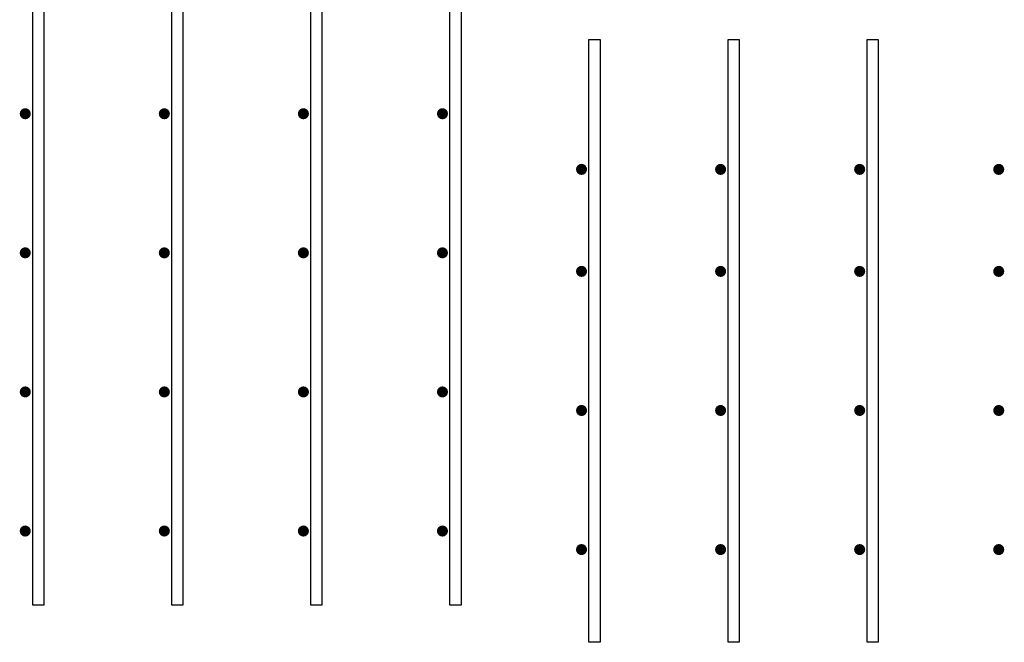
# Model space of a CAD drawing. Header units: metres. Extents: x -38 to 93, y -15 to 21.
# Tile 132 of 256: x 54.66 to 55.191, y 10.155 to 10.491. Entities that reach past the tile are written whole.
import ezdxf

# ---------------------------------------------------------------- set-up
doc = ezdxf.new("R2010")
doc.units = ezdxf.units.M
doc.layers.add('XR$4$Арматурный каркас 01', color=4, linetype='Continuous', lineweight=35)

msp = doc.modelspace()

# ---------------------------------------------------------------- hatches: boundary and pattern name
at = {"layer": 'XR$4$Арматурный каркас 01', "linetype": 'Continuous', "lineweight": 50, "transparency": 33554687}
for points in [[(54.66604, 10.44024), (54.66581, 10.44139), (54.66516, 10.44236), (54.66419, 10.44302), (54.66304, 10.44324), (54.66189, 10.44302), (54.66092, 10.44236), (54.66027, 10.44139), (54.66004, 10.44024), (54.66027, 10.4391), (54.66092, 10.43812), (54.66189, 10.43747), (54.66304, 10.43724), (54.66419, 10.43747), (54.66516, 10.43812), (54.66581, 10.4391)], [(54.66604, 10.44024), (54.66581, 10.44139), (54.66516, 10.44236), (54.66419, 10.44302), (54.66304, 10.44324), (54.66189, 10.44302), (54.66092, 10.44236), (54.66027, 10.44139), (54.66004, 10.44024), (54.66027, 10.4391), (54.66092, 10.43812), (54.66189, 10.43747), (54.66304, 10.43724), (54.66419, 10.43747), (54.66516, 10.43812), (54.66581, 10.4391)], [(54.74104, 10.44024), (54.74081, 10.44139), (54.74016, 10.44236), (54.73919, 10.44302), (54.73804, 10.44324), (54.73689, 10.44302), (54.73592, 10.44236), (54.73527, 10.44139), (54.73504, 10.44024), (54.73527, 10.4391), (54.73592, 10.43812), (54.73689, 10.43747), (54.73804, 10.43724), (54.73919, 10.43747), (54.74016, 10.43812), (54.74081, 10.4391)], [(54.74104, 10.44024), (54.74081, 10.44139), (54.74016, 10.44236), (54.73919, 10.44302), (54.73804, 10.44324), (54.73689, 10.44302), (54.73592, 10.44236), (54.73527, 10.44139), (54.73504, 10.44024), (54.73527, 10.4391), (54.73592, 10.43812), (54.73689, 10.43747), (54.73804, 10.43724), (54.73919, 10.43747), (54.74016, 10.43812), (54.74081, 10.4391)], [(54.81604, 10.44024), (54.81581, 10.44139), (54.81516, 10.44236), (54.81419, 10.44302), (54.81304, 10.44324), (54.81189, 10.44302), (54.81092, 10.44236), (54.81027, 10.44139), (54.81004, 10.44024), (54.81027, 10.4391), (54.81092, 10.43812), (54.81189, 10.43747), (54.81304, 10.43724), (54.81419, 10.43747), (54.81516, 10.43812), (54.81581, 10.4391)], [(54.81604, 10.44024), (54.81581, 10.44139), (54.81516, 10.44236), (54.81419, 10.44302), (54.81304, 10.44324), (54.81189, 10.44302), (54.81092, 10.44236), (54.81027, 10.44139), (54.81004, 10.44024), (54.81027, 10.4391), (54.81092, 10.43812), (54.81189, 10.43747), (54.81304, 10.43724), (54.81419, 10.43747), (54.81516, 10.43812), (54.81581, 10.4391)], [(54.89104, 10.44024), (54.89081, 10.44139), (54.89016, 10.44236), (54.88919, 10.44302), (54.88804, 10.44324), (54.88689, 10.44302), (54.88592, 10.44236), (54.88527, 10.44139), (54.88504, 10.44024), (54.88527, 10.4391), (54.88592, 10.43812), (54.88689, 10.43747), (54.88804, 10.43724), (54.88919, 10.43747), (54.89016, 10.43812), (54.89081, 10.4391)], [(54.89104, 10.44024), (54.89081, 10.44139), (54.89016, 10.44236), (54.88919, 10.44302), (54.88804, 10.44324), (54.88689, 10.44302), (54.88592, 10.44236), (54.88527, 10.44139), (54.88504, 10.44024), (54.88527, 10.4391), (54.88592, 10.43812), (54.88689, 10.43747), (54.88804, 10.43724), (54.88919, 10.43747), (54.89016, 10.43812), (54.89081, 10.4391)], [(54.96604, 10.41024), (54.96581, 10.41139), (54.96516, 10.41237), (54.96419, 10.41302), (54.96304, 10.41324), (54.96189, 10.41302), (54.96092, 10.41237), (54.96027, 10.41139), (54.96004, 10.41024), (54.96027, 10.4091), (54.96092, 10.40812), (54.96189, 10.40747), (54.96304, 10.40724), (54.96419, 10.40747), (54.96516, 10.40812), (54.96581, 10.4091)], [(54.96604, 10.41024), (54.96581, 10.41139), (54.96516, 10.41237), (54.96419, 10.41302), (54.96304, 10.41324), (54.96189, 10.41302), (54.96092, 10.41237), (54.96027, 10.41139), (54.96004, 10.41024), (54.96027, 10.4091), (54.96092, 10.40812), (54.96189, 10.40747), (54.96304, 10.40724), (54.96419, 10.40747), (54.96516, 10.40812), (54.96581, 10.4091)], [(55.04104, 10.41024), (55.04081, 10.41139), (55.04016, 10.41237), (55.03919, 10.41302), (55.03804, 10.41324), (55.03689, 10.41302), (55.03592, 10.41237), (55.03527, 10.41139), (55.03504, 10.41024), (55.03527, 10.4091), (55.03592, 10.40812), (55.03689, 10.40747), (55.03804, 10.40724), (55.03919, 10.40747), (55.04016, 10.40812), (55.04081, 10.4091)], [(55.04104, 10.41024), (55.04081, 10.41139), (55.04016, 10.41237), (55.03919, 10.41302), (55.03804, 10.41324), (55.03689, 10.41302), (55.03592, 10.41237), (55.03527, 10.41139), (55.03504, 10.41024), (55.03527, 10.4091), (55.03592, 10.40812), (55.03689, 10.40747), (55.03804, 10.40724), (55.03919, 10.40747), (55.04016, 10.40812), (55.04081, 10.4091)], [(55.11604, 10.41024), (55.11581, 10.41139), (55.11516, 10.41237), (55.11419, 10.41302), (55.11304, 10.41324), (55.11189, 10.41302), (55.11092, 10.41237), (55.11027, 10.41139), (55.11004, 10.41024), (55.11027, 10.4091), (55.11092, 10.40812), (55.11189, 10.40747), (55.11304, 10.40724), (55.11419, 10.40747), (55.11516, 10.40812), (55.11581, 10.4091)], [(55.11604, 10.41024), (55.11581, 10.41139), (55.11516, 10.41237), (55.11419, 10.41302), (55.11304, 10.41324), (55.11189, 10.41302), (55.11092, 10.41237), (55.11027, 10.41139), (55.11004, 10.41024), (55.11027, 10.4091), (55.11092, 10.40812), (55.11189, 10.40747), (55.11304, 10.40724), (55.11419, 10.40747), (55.11516, 10.40812), (55.11581, 10.4091)], [(55.19104, 10.41024), (55.19081, 10.41139), (55.19016, 10.41237), (55.18919, 10.41302), (55.18804, 10.41324), (55.18689, 10.41302), (55.18592, 10.41237), (55.18527, 10.41139), (55.18504, 10.41024), (55.18527, 10.4091), (55.18592, 10.40812), (55.18689, 10.40747), (55.18804, 10.40724), (55.18919, 10.40747), (55.19016, 10.40812), (55.19081, 10.4091)], [(55.19104, 10.41024), (55.19081, 10.41139), (55.19016, 10.41237), (55.18919, 10.41302), (55.18804, 10.41324), (55.18689, 10.41302), (55.18592, 10.41237), (55.18527, 10.41139), (55.18504, 10.41024), (55.18527, 10.4091), (55.18592, 10.40812), (55.18689, 10.40747), (55.18804, 10.40724), (55.18919, 10.40747), (55.19016, 10.40812), (55.19081, 10.4091)], [(54.66604, 10.36524), (54.66581, 10.36639), (54.66516, 10.36736), (54.66419, 10.36802), (54.66304, 10.36824), (54.66189, 10.36802), (54.66092, 10.36736), (54.66027, 10.36639), (54.66004, 10.36524), (54.66027, 10.3641), (54.66092, 10.36312), (54.66189, 10.36247), (54.66304, 10.36224), (54.66419, 10.36247), (54.66516, 10.36312), (54.66581, 10.3641)], [(54.66604, 10.36524), (54.66581, 10.36639), (54.66516, 10.36736), (54.66419, 10.36802), (54.66304, 10.36824), (54.66189, 10.36802), (54.66092, 10.36736), (54.66027, 10.36639), (54.66004, 10.36524), (54.66027, 10.3641), (54.66092, 10.36312), (54.66189, 10.36247), (54.66304, 10.36224), (54.66419, 10.36247), (54.66516, 10.36312), (54.66581, 10.3641)], [(54.74104, 10.36524), (54.74081, 10.36639), (54.74016, 10.36736), (54.73919, 10.36802), (54.73804, 10.36824), (54.73689, 10.36802), (54.73592, 10.36736), (54.73527, 10.36639), (54.73504, 10.36524), (54.73527, 10.3641), (54.73592, 10.36312), (54.73689, 10.36247), (54.73804, 10.36224), (54.73919, 10.36247), (54.74016, 10.36312), (54.74081, 10.3641)], [(54.74104, 10.36524), (54.74081, 10.36639), (54.74016, 10.36736), (54.73919, 10.36802), (54.73804, 10.36824), (54.73689, 10.36802), (54.73592, 10.36736), (54.73527, 10.36639), (54.73504, 10.36524), (54.73527, 10.3641), (54.73592, 10.36312), (54.73689, 10.36247), (54.73804, 10.36224), (54.73919, 10.36247), (54.74016, 10.36312), (54.74081, 10.3641)], [(54.81604, 10.36524), (54.81581, 10.36639), (54.81516, 10.36736), (54.81419, 10.36802), (54.81304, 10.36824), (54.81189, 10.36802), (54.81092, 10.36736), (54.81027, 10.36639), (54.81004, 10.36524), (54.81027, 10.3641), (54.81092, 10.36312), (54.81189, 10.36247), (54.81304, 10.36224), (54.81419, 10.36247), (54.81516, 10.36312), (54.81581, 10.3641)], [(54.81604, 10.36524), (54.81581, 10.36639), (54.81516, 10.36736), (54.81419, 10.36802), (54.81304, 10.36824), (54.81189, 10.36802), (54.81092, 10.36736), (54.81027, 10.36639), (54.81004, 10.36524), (54.81027, 10.3641), (54.81092, 10.36312), (54.81189, 10.36247), (54.81304, 10.36224), (54.81419, 10.36247), (54.81516, 10.36312), (54.81581, 10.3641)], [(54.89104, 10.36524), (54.89081, 10.36639), (54.89016, 10.36736), (54.88919, 10.36802), (54.88804, 10.36824), (54.88689, 10.36802), (54.88592, 10.36736), (54.88527, 10.36639), (54.88504, 10.36524), (54.88527, 10.3641), (54.88592, 10.36312), (54.88689, 10.36247), (54.88804, 10.36224), (54.88919, 10.36247), (54.89016, 10.36312), (54.89081, 10.3641)], [(54.89104, 10.36524), (54.89081, 10.36639), (54.89016, 10.36736), (54.88919, 10.36802), (54.88804, 10.36824), (54.88689, 10.36802), (54.88592, 10.36736), (54.88527, 10.36639), (54.88504, 10.36524), (54.88527, 10.3641), (54.88592, 10.36312), (54.88689, 10.36247), (54.88804, 10.36224), (54.88919, 10.36247), (54.89016, 10.36312), (54.89081, 10.3641)], [(54.96604, 10.35524), (54.96581, 10.35639), (54.96516, 10.35737), (54.96419, 10.35802), (54.96304, 10.35824), (54.96189, 10.35802), (54.96092, 10.35737), (54.96027, 10.35639), (54.96004, 10.35524), (54.96027, 10.3541), (54.96092, 10.35312), (54.96189, 10.35247), (54.96304, 10.35224), (54.96419, 10.35247), (54.96516, 10.35312), (54.96581, 10.3541)], [(54.96604, 10.35524), (54.96581, 10.35639), (54.96516, 10.35737), (54.96419, 10.35802), (54.96304, 10.35824), (54.96189, 10.35802), (54.96092, 10.35737), (54.96027, 10.35639), (54.96004, 10.35524), (54.96027, 10.3541), (54.96092, 10.35312), (54.96189, 10.35247), (54.96304, 10.35224), (54.96419, 10.35247), (54.96516, 10.35312), (54.96581, 10.3541)], [(55.04104, 10.35524), (55.04081, 10.35639), (55.04016, 10.35737), (55.03919, 10.35802), (55.03804, 10.35824), (55.03689, 10.35802), (55.03592, 10.35737), (55.03527, 10.35639), (55.03504, 10.35524), (55.03527, 10.3541), (55.03592, 10.35312), (55.03689, 10.35247), (55.03804, 10.35224), (55.03919, 10.35247), (55.04016, 10.35312), (55.04081, 10.3541)], [(55.04104, 10.35524), (55.04081, 10.35639), (55.04016, 10.35737), (55.03919, 10.35802), (55.03804, 10.35824), (55.03689, 10.35802), (55.03592, 10.35737), (55.03527, 10.35639), (55.03504, 10.35524), (55.03527, 10.3541), (55.03592, 10.35312), (55.03689, 10.35247), (55.03804, 10.35224), (55.03919, 10.35247), (55.04016, 10.35312), (55.04081, 10.3541)], [(55.11604, 10.35524), (55.11581, 10.35639), (55.11516, 10.35737), (55.11419, 10.35802), (55.11304, 10.35824), (55.11189, 10.35802), (55.11092, 10.35737), (55.11027, 10.35639), (55.11004, 10.35524), (55.11027, 10.3541), (55.11092, 10.35312), (55.11189, 10.35247), (55.11304, 10.35224), (55.11419, 10.35247), (55.11516, 10.35312), (55.11581, 10.3541)], [(55.11604, 10.35524), (55.11581, 10.35639), (55.11516, 10.35737), (55.11419, 10.35802), (55.11304, 10.35824), (55.11189, 10.35802), (55.11092, 10.35737), (55.11027, 10.35639), (55.11004, 10.35524), (55.11027, 10.3541), (55.11092, 10.35312), (55.11189, 10.35247), (55.11304, 10.35224), (55.11419, 10.35247), (55.11516, 10.35312), (55.11581, 10.3541)], [(55.19104, 10.35524), (55.19081, 10.35639), (55.19016, 10.35737), (55.18919, 10.35802), (55.18804, 10.35824), (55.18689, 10.35802), (55.18592, 10.35737), (55.18527, 10.35639), (55.18504, 10.35524), (55.18527, 10.3541), (55.18592, 10.35312), (55.18689, 10.35247), (55.18804, 10.35224), (55.18919, 10.35247), (55.19016, 10.35312), (55.19081, 10.3541)], [(55.19104, 10.35524), (55.19081, 10.35639), (55.19016, 10.35737), (55.18919, 10.35802), (55.18804, 10.35824), (55.18689, 10.35802), (55.18592, 10.35737), (55.18527, 10.35639), (55.18504, 10.35524), (55.18527, 10.3541), (55.18592, 10.35312), (55.18689, 10.35247), (55.18804, 10.35224), (55.18919, 10.35247), (55.19016, 10.35312), (55.19081, 10.3541)], [(54.66604, 10.29024), (54.66581, 10.29139), (54.66516, 10.29236), (54.66419, 10.29302), (54.66304, 10.29324), (54.66189, 10.29302), (54.66092, 10.29236), (54.66027, 10.29139), (54.66004, 10.29024), (54.66027, 10.2891), (54.66092, 10.28812), (54.66189, 10.28747), (54.66304, 10.28724), (54.66419, 10.28747), (54.66516, 10.28812), (54.66581, 10.2891)], [(54.66604, 10.29024), (54.66581, 10.29139), (54.66516, 10.29236), (54.66419, 10.29302), (54.66304, 10.29324), (54.66189, 10.29302), (54.66092, 10.29236), (54.66027, 10.29139), (54.66004, 10.29024), (54.66027, 10.2891), (54.66092, 10.28812), (54.66189, 10.28747), (54.66304, 10.28724), (54.66419, 10.28747), (54.66516, 10.28812), (54.66581, 10.2891)], [(54.74104, 10.29024), (54.74081, 10.29139), (54.74016, 10.29236), (54.73919, 10.29302), (54.73804, 10.29324), (54.73689, 10.29302), (54.73592, 10.29236), (54.73527, 10.29139), (54.73504, 10.29024), (54.73527, 10.2891), (54.73592, 10.28812), (54.73689, 10.28747), (54.73804, 10.28724), (54.73919, 10.28747), (54.74016, 10.28812), (54.74081, 10.2891)], [(54.74104, 10.29024), (54.74081, 10.29139), (54.74016, 10.29236), (54.73919, 10.29302), (54.73804, 10.29324), (54.73689, 10.29302), (54.73592, 10.29236), (54.73527, 10.29139), (54.73504, 10.29024), (54.73527, 10.2891), (54.73592, 10.28812), (54.73689, 10.28747), (54.73804, 10.28724), (54.73919, 10.28747), (54.74016, 10.28812), (54.74081, 10.2891)], [(54.81604, 10.29024), (54.81581, 10.29139), (54.81516, 10.29236), (54.81419, 10.29302), (54.81304, 10.29324), (54.81189, 10.29302), (54.81092, 10.29236), (54.81027, 10.29139), (54.81004, 10.29024), (54.81027, 10.2891), (54.81092, 10.28812), (54.81189, 10.28747), (54.81304, 10.28724), (54.81419, 10.28747), (54.81516, 10.28812), (54.81581, 10.2891)], [(54.81604, 10.29024), (54.81581, 10.29139), (54.81516, 10.29236), (54.81419, 10.29302), (54.81304, 10.29324), (54.81189, 10.29302), (54.81092, 10.29236), (54.81027, 10.29139), (54.81004, 10.29024), (54.81027, 10.2891), (54.81092, 10.28812), (54.81189, 10.28747), (54.81304, 10.28724), (54.81419, 10.28747), (54.81516, 10.28812), (54.81581, 10.2891)], [(54.89104, 10.29024), (54.89081, 10.29139), (54.89016, 10.29236), (54.88919, 10.29302), (54.88804, 10.29324), (54.88689, 10.29302), (54.88592, 10.29236), (54.88527, 10.29139), (54.88504, 10.29024), (54.88527, 10.2891), (54.88592, 10.28812), (54.88689, 10.28747), (54.88804, 10.28724), (54.88919, 10.28747), (54.89016, 10.28812), (54.89081, 10.2891)], [(54.89104, 10.29024), (54.89081, 10.29139), (54.89016, 10.29236), (54.88919, 10.29302), (54.88804, 10.29324), (54.88689, 10.29302), (54.88592, 10.29236), (54.88527, 10.29139), (54.88504, 10.29024), (54.88527, 10.2891), (54.88592, 10.28812), (54.88689, 10.28747), (54.88804, 10.28724), (54.88919, 10.28747), (54.89016, 10.28812), (54.89081, 10.2891)], [(54.96604, 10.28024), (54.96581, 10.28139), (54.96516, 10.28237), (54.96419, 10.28302), (54.96304, 10.28324), (54.96189, 10.28302), (54.96092, 10.28237), (54.96027, 10.28139), (54.96004, 10.28024), (54.96027, 10.2791), (54.96092, 10.27812), (54.96189, 10.27747), (54.96304, 10.27724), (54.96419, 10.27747), (54.96516, 10.27812), (54.96581, 10.2791)], [(54.96604, 10.28024), (54.96581, 10.28139), (54.96516, 10.28237), (54.96419, 10.28302), (54.96304, 10.28324), (54.96189, 10.28302), (54.96092, 10.28237), (54.96027, 10.28139), (54.96004, 10.28024), (54.96027, 10.2791), (54.96092, 10.27812), (54.96189, 10.27747), (54.96304, 10.27724), (54.96419, 10.27747), (54.96516, 10.27812), (54.96581, 10.2791)], [(55.04104, 10.28024), (55.04081, 10.28139), (55.04016, 10.28237), (55.03919, 10.28302), (55.03804, 10.28324), (55.03689, 10.28302), (55.03592, 10.28237), (55.03527, 10.28139), (55.03504, 10.28024), (55.03527, 10.2791), (55.03592, 10.27812), (55.03689, 10.27747), (55.03804, 10.27724), (55.03919, 10.27747), (55.04016, 10.27812), (55.04081, 10.2791)], [(55.04104, 10.28024), (55.04081, 10.28139), (55.04016, 10.28237), (55.03919, 10.28302), (55.03804, 10.28324), (55.03689, 10.28302), (55.03592, 10.28237), (55.03527, 10.28139), (55.03504, 10.28024), (55.03527, 10.2791), (55.03592, 10.27812), (55.03689, 10.27747), (55.03804, 10.27724), (55.03919, 10.27747), (55.04016, 10.27812), (55.04081, 10.2791)], [(55.11604, 10.28024), (55.11581, 10.28139), (55.11516, 10.28237), (55.11419, 10.28302), (55.11304, 10.28324), (55.11189, 10.28302), (55.11092, 10.28237), (55.11027, 10.28139), (55.11004, 10.28024), (55.11027, 10.2791), (55.11092, 10.27812), (55.11189, 10.27747), (55.11304, 10.27724), (55.11419, 10.27747), (55.11516, 10.27812), (55.11581, 10.2791)], [(55.11604, 10.28024), (55.11581, 10.28139), (55.11516, 10.28237), (55.11419, 10.28302), (55.11304, 10.28324), (55.11189, 10.28302), (55.11092, 10.28237), (55.11027, 10.28139), (55.11004, 10.28024), (55.11027, 10.2791), (55.11092, 10.27812), (55.11189, 10.27747), (55.11304, 10.27724), (55.11419, 10.27747), (55.11516, 10.27812), (55.11581, 10.2791)], [(55.19104, 10.28024), (55.19081, 10.28139), (55.19016, 10.28237), (55.18919, 10.28302), (55.18804, 10.28324), (55.18689, 10.28302), (55.18592, 10.28237), (55.18527, 10.28139), (55.18504, 10.28024), (55.18527, 10.2791), (55.18592, 10.27812), (55.18689, 10.27747), (55.18804, 10.27724), (55.18919, 10.27747), (55.19016, 10.27812), (55.19081, 10.2791)], [(55.19104, 10.28024), (55.19081, 10.28139), (55.19016, 10.28237), (55.18919, 10.28302), (55.18804, 10.28324), (55.18689, 10.28302), (55.18592, 10.28237), (55.18527, 10.28139), (55.18504, 10.28024), (55.18527, 10.2791), (55.18592, 10.27812), (55.18689, 10.27747), (55.18804, 10.27724), (55.18919, 10.27747), (55.19016, 10.27812), (55.19081, 10.2791)], [(54.66604, 10.21524), (54.66581, 10.21639), (54.66516, 10.21736), (54.66419, 10.21802), (54.66304, 10.21824), (54.66189, 10.21802), (54.66092, 10.21736), (54.66027, 10.21639), (54.66004, 10.21524), (54.66027, 10.2141), (54.66092, 10.21312), (54.66189, 10.21247), (54.66304, 10.21224), (54.66419, 10.21247), (54.66516, 10.21312), (54.66581, 10.2141)], [(54.66604, 10.21524), (54.66581, 10.21639), (54.66516, 10.21736), (54.66419, 10.21802), (54.66304, 10.21824), (54.66189, 10.21802), (54.66092, 10.21736), (54.66027, 10.21639), (54.66004, 10.21524), (54.66027, 10.2141), (54.66092, 10.21312), (54.66189, 10.21247), (54.66304, 10.21224), (54.66419, 10.21247), (54.66516, 10.21312), (54.66581, 10.2141)], [(54.74104, 10.21524), (54.74081, 10.21639), (54.74016, 10.21736), (54.73919, 10.21802), (54.73804, 10.21824), (54.73689, 10.21802), (54.73592, 10.21736), (54.73527, 10.21639), (54.73504, 10.21524), (54.73527, 10.2141), (54.73592, 10.21312), (54.73689, 10.21247), (54.73804, 10.21224), (54.73919, 10.21247), (54.74016, 10.21312), (54.74081, 10.2141)], [(54.74104, 10.21524), (54.74081, 10.21639), (54.74016, 10.21736), (54.73919, 10.21802), (54.73804, 10.21824), (54.73689, 10.21802), (54.73592, 10.21736), (54.73527, 10.21639), (54.73504, 10.21524), (54.73527, 10.2141), (54.73592, 10.21312), (54.73689, 10.21247), (54.73804, 10.21224), (54.73919, 10.21247), (54.74016, 10.21312), (54.74081, 10.2141)], [(54.81604, 10.21524), (54.81581, 10.21639), (54.81516, 10.21736), (54.81419, 10.21802), (54.81304, 10.21824), (54.81189, 10.21802), (54.81092, 10.21736), (54.81027, 10.21639), (54.81004, 10.21524), (54.81027, 10.2141), (54.81092, 10.21312), (54.81189, 10.21247), (54.81304, 10.21224), (54.81419, 10.21247), (54.81516, 10.21312), (54.81581, 10.2141)], [(54.81604, 10.21524), (54.81581, 10.21639), (54.81516, 10.21736), (54.81419, 10.21802), (54.81304, 10.21824), (54.81189, 10.21802), (54.81092, 10.21736), (54.81027, 10.21639), (54.81004, 10.21524), (54.81027, 10.2141), (54.81092, 10.21312), (54.81189, 10.21247), (54.81304, 10.21224), (54.81419, 10.21247), (54.81516, 10.21312), (54.81581, 10.2141)], [(54.89104, 10.21524), (54.89081, 10.21639), (54.89016, 10.21736), (54.88919, 10.21802), (54.88804, 10.21824), (54.88689, 10.21802), (54.88592, 10.21736), (54.88527, 10.21639), (54.88504, 10.21524), (54.88527, 10.2141), (54.88592, 10.21312), (54.88689, 10.21247), (54.88804, 10.21224), (54.88919, 10.21247), (54.89016, 10.21312), (54.89081, 10.2141)], [(54.89104, 10.21524), (54.89081, 10.21639), (54.89016, 10.21736), (54.88919, 10.21802), (54.88804, 10.21824), (54.88689, 10.21802), (54.88592, 10.21736), (54.88527, 10.21639), (54.88504, 10.21524), (54.88527, 10.2141), (54.88592, 10.21312), (54.88689, 10.21247), (54.88804, 10.21224), (54.88919, 10.21247), (54.89016, 10.21312), (54.89081, 10.2141)], [(54.96604, 10.20524), (54.96581, 10.20639), (54.96516, 10.20737), (54.96419, 10.20802), (54.96304, 10.20824), (54.96189, 10.20802), (54.96092, 10.20737), (54.96027, 10.20639), (54.96004, 10.20524), (54.96027, 10.2041), (54.96092, 10.20312), (54.96189, 10.20247), (54.96304, 10.20224), (54.96419, 10.20247), (54.96516, 10.20312), (54.96581, 10.2041)], [(54.96604, 10.20524), (54.96581, 10.20639), (54.96516, 10.20737), (54.96419, 10.20802), (54.96304, 10.20824), (54.96189, 10.20802), (54.96092, 10.20737), (54.96027, 10.20639), (54.96004, 10.20524), (54.96027, 10.2041), (54.96092, 10.20312), (54.96189, 10.20247), (54.96304, 10.20224), (54.96419, 10.20247), (54.96516, 10.20312), (54.96581, 10.2041)], [(55.04104, 10.20524), (55.04081, 10.20639), (55.04016, 10.20737), (55.03919, 10.20802), (55.03804, 10.20824), (55.03689, 10.20802), (55.03592, 10.20737), (55.03527, 10.20639), (55.03504, 10.20524), (55.03527, 10.2041), (55.03592, 10.20312), (55.03689, 10.20247), (55.03804, 10.20224), (55.03919, 10.20247), (55.04016, 10.20312), (55.04081, 10.2041)], [(55.04104, 10.20524), (55.04081, 10.20639), (55.04016, 10.20737), (55.03919, 10.20802), (55.03804, 10.20824), (55.03689, 10.20802), (55.03592, 10.20737), (55.03527, 10.20639), (55.03504, 10.20524), (55.03527, 10.2041), (55.03592, 10.20312), (55.03689, 10.20247), (55.03804, 10.20224), (55.03919, 10.20247), (55.04016, 10.20312), (55.04081, 10.2041)], [(55.11604, 10.20524), (55.11581, 10.20639), (55.11516, 10.20737), (55.11419, 10.20802), (55.11304, 10.20824), (55.11189, 10.20802), (55.11092, 10.20737), (55.11027, 10.20639), (55.11004, 10.20524), (55.11027, 10.2041), (55.11092, 10.20312), (55.11189, 10.20247), (55.11304, 10.20224), (55.11419, 10.20247), (55.11516, 10.20312), (55.11581, 10.2041)], [(55.11604, 10.20524), (55.11581, 10.20639), (55.11516, 10.20737), (55.11419, 10.20802), (55.11304, 10.20824), (55.11189, 10.20802), (55.11092, 10.20737), (55.11027, 10.20639), (55.11004, 10.20524), (55.11027, 10.2041), (55.11092, 10.20312), (55.11189, 10.20247), (55.11304, 10.20224), (55.11419, 10.20247), (55.11516, 10.20312), (55.11581, 10.2041)], [(55.19104, 10.20524), (55.19081, 10.20639), (55.19016, 10.20737), (55.18919, 10.20802), (55.18804, 10.20824), (55.18689, 10.20802), (55.18592, 10.20737), (55.18527, 10.20639), (55.18504, 10.20524), (55.18527, 10.2041), (55.18592, 10.20312), (55.18689, 10.20247), (55.18804, 10.20224), (55.18919, 10.20247), (55.19016, 10.20312), (55.19081, 10.2041)], [(55.19104, 10.20524), (55.19081, 10.20639), (55.19016, 10.20737), (55.18919, 10.20802), (55.18804, 10.20824), (55.18689, 10.20802), (55.18592, 10.20737), (55.18527, 10.20639), (55.18504, 10.20524), (55.18527, 10.2041), (55.18592, 10.20312), (55.18689, 10.20247), (55.18804, 10.20224), (55.18919, 10.20247), (55.19016, 10.20312), (55.19081, 10.2041)]]:
    msp.add_hatch(color=2, dxfattribs=at).paths.add_polyline_path(points)

# ---------------------------------------------------------------- linework, layer by layer
at = {"layer": 'XR$4$Арматурный каркас 01', "color": 2, "linetype": 'Continuous', "lineweight": 25, "transparency": 33554687}
for points in [[(54.67304, 11.02524), (54.67304, 10.17524), (54.66704, 10.17524), (54.66704, 11.02524), (54.67304, 11.02524)], [(54.67304, 11.02524), (54.67304, 10.17524), (54.66704, 10.17524), (54.66704, 11.02524), (54.67304, 11.02524)], [(54.67304, 11.02524), (54.67304, 10.17524), (54.66704, 10.17524), (54.66704, 11.02524), (54.67304, 11.02524)], [(54.67304, 11.02524), (54.67304, 10.17524), (54.66704, 10.17524), (54.66704, 11.02524), (54.67304, 11.02524)], [(54.74804, 11.02524), (54.74804, 10.17524), (54.74204, 10.17524), (54.74204, 11.02524), (54.74804, 11.02524)], [(54.74804, 11.02524), (54.74804, 10.17524), (54.74204, 10.17524), (54.74204, 11.02524), (54.74804, 11.02524)], [(54.74804, 11.02524), (54.74804, 10.17524), (54.74204, 10.17524), (54.74204, 11.02524), (54.74804, 11.02524)], [(54.74804, 11.02524), (54.74804, 10.17524), (54.74204, 10.17524), (54.74204, 11.02524), (54.74804, 11.02524)], [(54.82304, 11.02524), (54.82304, 10.17524), (54.81704, 10.17524), (54.81704, 11.02524), (54.82304, 11.02524)], [(54.82304, 11.02524), (54.82304, 10.17524), (54.81704, 10.17524), (54.81704, 11.02524), (54.82304, 11.02524)], [(54.82304, 11.02524), (54.82304, 10.17524), (54.81704, 10.17524), (54.81704, 11.02524), (54.82304, 11.02524)], [(54.82304, 11.02524), (54.82304, 10.17524), (54.81704, 10.17524), (54.81704, 11.02524), (54.82304, 11.02524)], [(54.89804, 11.02524), (54.89804, 10.17524), (54.89204, 10.17524), (54.89204, 11.02524), (54.89804, 11.02524)], [(54.89804, 11.02524), (54.89804, 10.17524), (54.89204, 10.17524), (54.89204, 11.02524), (54.89804, 11.02524)], [(54.89804, 11.02524), (54.89804, 10.17524), (54.89204, 10.17524), (54.89204, 11.02524), (54.89804, 11.02524)], [(54.89804, 11.02524), (54.89804, 10.17524), (54.89204, 10.17524), (54.89204, 11.02524), (54.89804, 11.02524)], [(54.97304, 10.48024), (54.97304, 10.15524), (54.96704, 10.15524), (54.96704, 10.48024), (54.97304, 10.48024)], [(54.97304, 10.48024), (54.97304, 10.15524), (54.96704, 10.15524), (54.96704, 10.48024), (54.97304, 10.48024)], [(54.97304, 10.48024), (54.97304, 10.15524), (54.96704, 10.15524), (54.96704, 10.48024), (54.97304, 10.48024)], [(54.97304, 10.48024), (54.97304, 10.15524), (54.96704, 10.15524), (54.96704, 10.48024), (54.97304, 10.48024)], [(55.04804, 10.48024), (55.04804, 10.15524), (55.04204, 10.15524), (55.04204, 10.48024), (55.04804, 10.48024)], [(55.04804, 10.48024), (55.04804, 10.15524), (55.04204, 10.15524), (55.04204, 10.48024), (55.04804, 10.48024)], [(55.04804, 10.48024), (55.04804, 10.15524), (55.04204, 10.15524), (55.04204, 10.48024), (55.04804, 10.48024)], [(55.04804, 10.48024), (55.04804, 10.15524), (55.04204, 10.15524), (55.04204, 10.48024), (55.04804, 10.48024)], [(55.12304, 10.48024), (55.12304, 10.15524), (55.11704, 10.15524), (55.11704, 10.48024), (55.12304, 10.48024)], [(55.12304, 10.48024), (55.12304, 10.15524), (55.11704, 10.15524), (55.11704, 10.48024), (55.12304, 10.48024)], [(55.12304, 10.48024), (55.12304, 10.15524), (55.11704, 10.15524), (55.11704, 10.48024), (55.12304, 10.48024)], [(55.12304, 10.48024), (55.12304, 10.15524), (55.11704, 10.15524), (55.11704, 10.48024), (55.12304, 10.48024)]]:
    msp.add_lwpolyline(points, dxfattribs=at)

doc.saveas('drawing.dxf')
